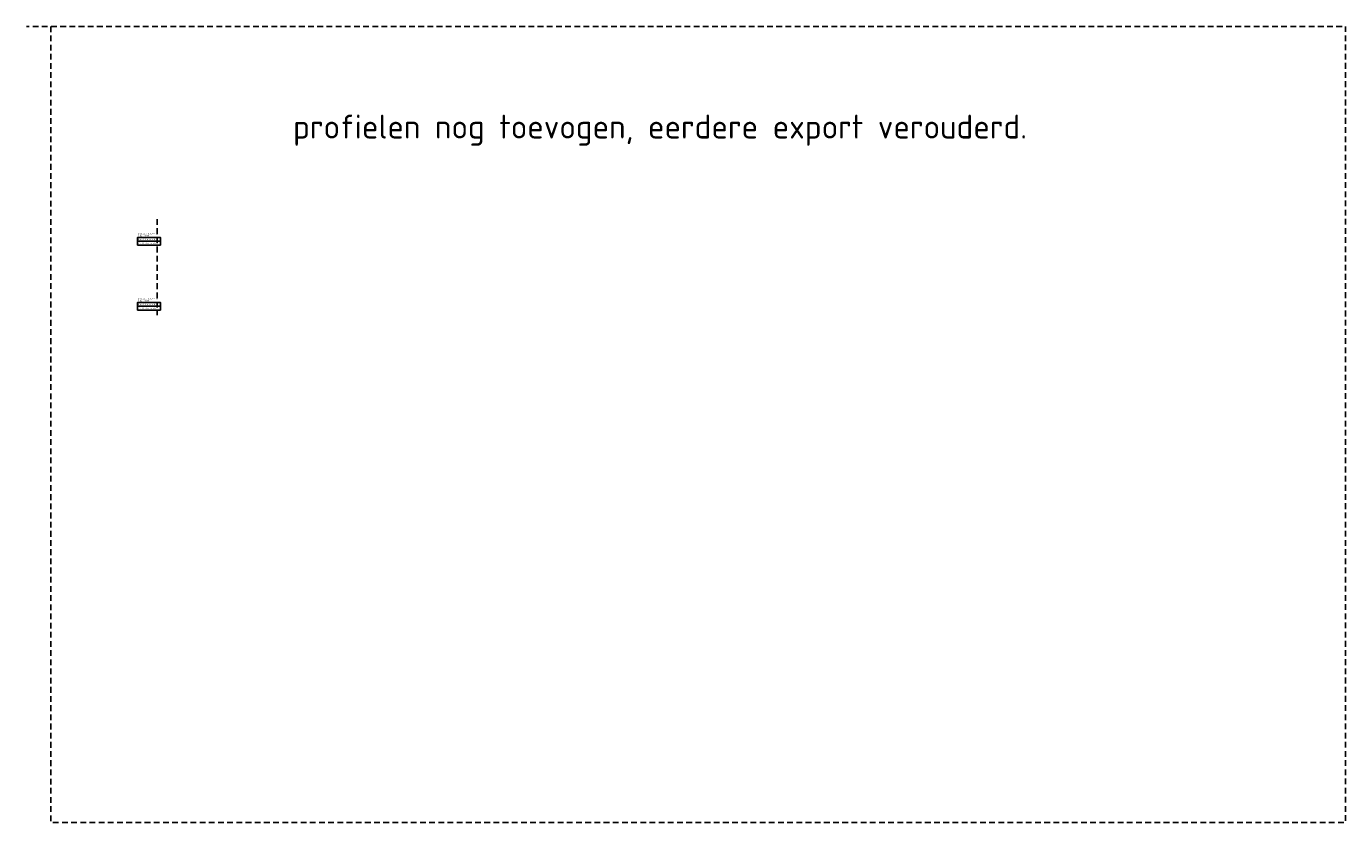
# Model space of a CAD drawing. Header units: metres. Extents: x 203098 to 221755, y 395694 to 403071.
# Tile 72 of 72: x 221065 to 221755, y 402655 to 403071. Entities that reach past the tile are written whole.
import ezdxf

# ---------------------------------------------------------------- set-up
doc = ezdxf.new("R2010")
doc.units = ezdxf.units.M
doc.linetypes.add('RI-HWA_AANSLUITLEIDING-SO', pattern=[4.8, 3, -1.8])
for name, color, linetype, lineweight in [('N-WE-RI-HWA_PERCEELAANSLUITLEIDING_PVC-G', 150, 'RI-HWA_AANSLUITLEIDING-SO', 25), ('X-XX-AL-DETAIL_2-G', 7, 'Continuous', 25), ('X-XX-AL-T25', 7, 'Continuous', 25), ('X-XX-AL-T35', 7, 'Continuous', 35)]:
    doc.layers.add(name, color=color, linetype=linetype, lineweight=lineweight)
doc.styles.add('NLCS-ISO', font='NLCS-ISO.ttf')
doc.styles.add('NLCS-ISO-M50-T25', font='NLCS-ISO.ttf', dxfattribs={"height": 0.125})

msp = doc.modelspace()

# ---------------------------------------------------------------- linework, layer by layer
at = {"layer": 'N-WE-RI-HWA_PERCEELAANSLUITLEIDING_PVC-G', "flags": 128}
for points in [[(221077.99, 403071.49), (221077.99, 402654.9), (221754.95, 402654.9), (221754.95, 403071.49), (221065.17, 403071.49)], [(221133.59, 402970.65), (221133.59, 402920.47)]]:
    msp.add_lwpolyline(points, dxfattribs=at)
at = {"layer": 'X-XX-AL-DETAIL_2-G', "color": 7, "linetype": 'Continuous', "lineweight": -3}
for points in [[(221135.27, 402959.03), (221135.27, 402961.03), (221123.27, 402961.03), (221123.27, 402959.03)], [(221135.27, 402957.03), (221135.27, 402959.03), (221123.27, 402959.03), (221123.27, 402957.03)], [(221135.27, 402925.03), (221135.27, 402927.03), (221123.27, 402927.03), (221123.27, 402925.03)], [(221135.27, 402923.03), (221135.27, 402925.03), (221123.27, 402925.03), (221123.27, 402923.03)]]:
    msp.add_3dface(points, dxfattribs=at)

# ---------------------------------------------------------------- texts
at = {"layer": 'X-XX-AL-T25', "insert": (221204.57, 403025.3), "char_height": 12.5, "attachment_point": 1, "style": 'NLCS-ISO-M50-T25'}
msp.add_mtext_dynamic_manual_height_columns('profielen nog toevogen, eerdere export verouderd.', width=18579.6553, gutter_width=62.5, heights=[0], dxfattribs=at)
at = {"layer": 'X-XX-AL-T25', "color": 7, "linetype": 'Continuous', "lineweight": 25, "char_height": 0.5, "attachment_point": 4, "style": 'NLCS-ISO'}
for s, insert in [('{\\C256;Hoogte bestaande situatie}', (221123.42, 402960.03)), ('{\\C256;Afstand bestaande situatie}', (221123.42, 402958.03)), ('{\\C256;Hoogte bestaande situatie}', (221123.42, 402926.03)), ('{\\C256;Afstand bestaande situatie}', (221123.42, 402924.03))]:
    msp.add_mtext(s, dxfattribs=dict(at, insert=insert))
at = {"layer": 'X-XX-AL-T35', "color": 7, "linetype": 'Continuous', "lineweight": -3, "char_height": 0.7, "attachment_point": 1, "style": 'NLCS-ISO'}
for s, insert in [('{\\C256;Dwarsprofiel DWP-03\\PSchaal 1:200}', (221123.47, 402963.43)), ('{\\C256;Dwarsprofiel DWP-04\\PSchaal 1:200}', (221123.47, 402929.43))]:
    msp.add_mtext(s, dxfattribs=dict(at, insert=insert))

doc.saveas('drawing.dxf')
